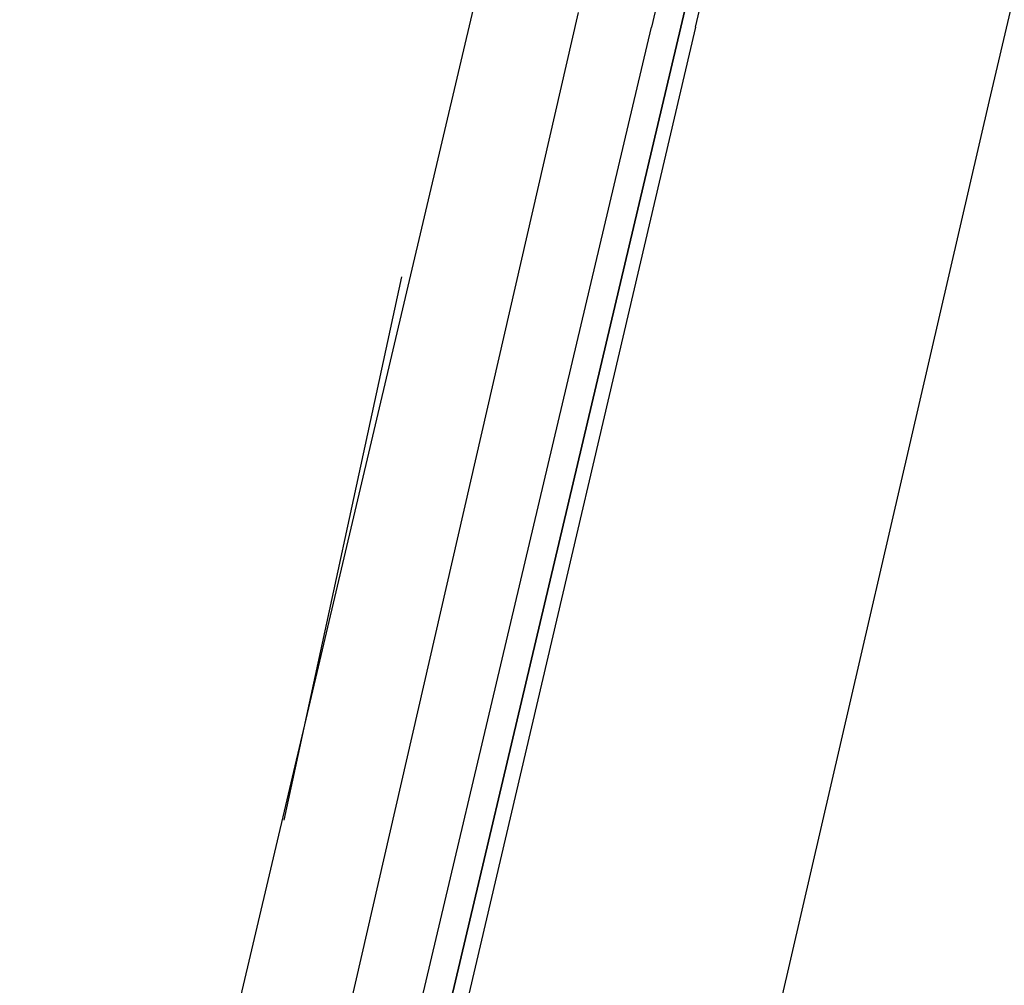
# Model space of a CAD drawing. Header units: feet. Extents: x -79 to 198, y -22 to 181.
# Tile 106 of 256: x 119.12 to 120.013, y 42.281 to 43.158. Entities that reach past the tile are written whole.
import ezdxf

# ---------------------------------------------------------------- set-up
doc = ezdxf.new("R2010")
doc.units = ezdxf.units.FT
doc.layers.add('A-LINEA', color=7, linetype='CONTINUOUS')

msp = doc.modelspace()

# ---------------------------------------------------------------- linework, layer by layer
at = {"layer": 'A-LINEA'}
for p, q in [((119.12, 41.4178), (120.88, 48.8978)), ((119.6267, 43.1644), (119.2533, 41.5378)), ((119.6267, 43.1644), (119.2533, 41.5378)), ((119.36, 42.4311), (119.4667, 42.9244)), ((119.36, 42.4311), (119.4667, 42.9244))]:
    msp.add_line(p, q, dxfattribs=at)
for points in [[(119.7333, 43.1511), (120.16, 44.9644), (120.1467, 44.9644), (119.72, 43.1511), (120.1467, 44.9644), (120.1333, 44.9644), (120.1333, 44.9778), (120.12, 44.9778), (119.6933, 43.1511)], [(119.5867, 41.2978), (120, 43.0844), (120.4133, 44.8444)], [(119.5867, 41.2978), (120, 43.0844), (120.4133, 44.8444)], [(119.7333, 43.1511), (119.3333, 41.4444), (119.32, 41.4578), (119.72, 43.1511), (119.32, 41.4578), (119.3067, 41.4578), (119.2933, 41.4578), (119.6933, 43.1511)], [(119.7333, 43.1511), (119.3333, 41.4444), (119.32, 41.4578), (119.72, 43.1511), (119.32, 41.4578), (119.3067, 41.4578), (119.2933, 41.4578), (119.6933, 43.1511)]]:
    msp.add_lwpolyline(points, dxfattribs=at)

doc.saveas('drawing.dxf')
